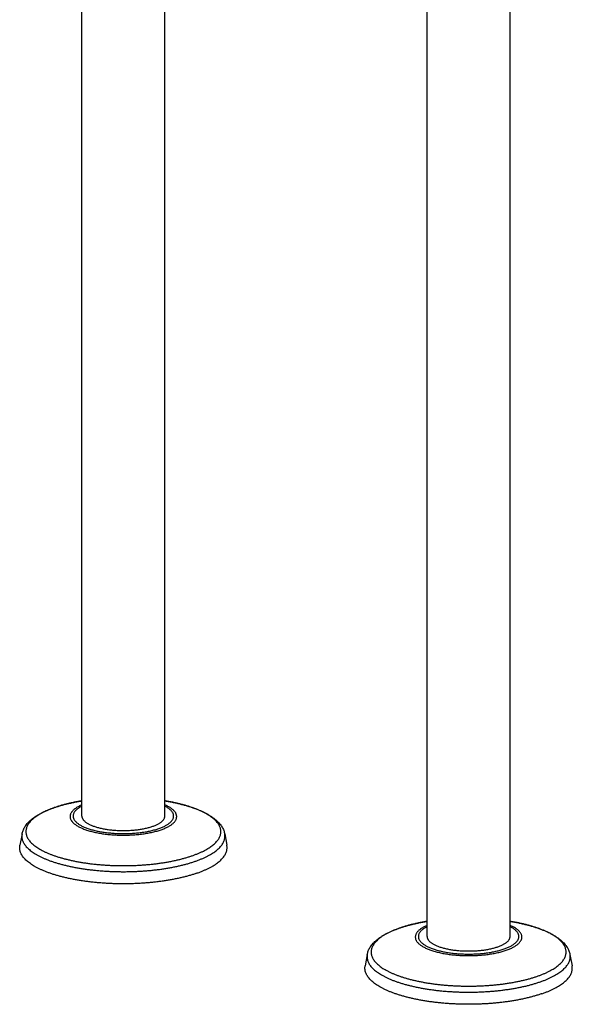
# Model space of a CAD drawing. Header units: millimetres. Extents: x 177 to 351, y 32 to 305.
# Tile 1 of 80: x 210 to 227, y 32 to 63. Entities that reach past the tile are written whole.
import ezdxf

# ---------------------------------------------------------------- set-up
doc = ezdxf.new("R2010")
doc.units = ezdxf.units.MM
doc.header["$LTSCALE"] = 30.734
doc.layers.get('0').update_dxf_attribs({"linetype": 'CONTINUOUS'})

msp = doc.modelspace()

# ---------------------------------------------------------------- linework, layer by layer
at = {"color": 7, "linetype": 'Continuous'}
for p, q in [((214.653, 37.731), (214.653, 66.094)), ((212.053, 37.731), (212.053, 65.186)), ((222.872, 33.96), (222.872, 63.759)), ((225.472, 33.96), (225.472, 63.759)), ((210.177, 37.172), (210.11, 36.816)), ((216.529, 37.172), (216.596, 36.816)), ((220.996, 33.401), (220.929, 33.045)), ((227.348, 33.401), (227.415, 33.045))]:
    msp.add_line(p, q, dxfattribs=at)
for centre in [(212.437, 34.373), (223.256, 30.602)]:
    msp.add_arc(centre, 3.832, 108.9496, 109.2168, dxfattribs=at)
at = {"color": 9, "linetype": 'Continuous'}
for centre in [(212.394, 34.55), (223.213, 30.779)]:
    msp.add_arc(centre, 3.649, 109.2167, 109.4968, dxfattribs=at)
at = {"color": 7, "linetype": 'Continuous'}
for points, knots in [([(210.177, 37.172), (210.18, 37.19), (210.189, 37.226), (210.207, 37.279), (210.23, 37.333), (210.26, 37.387), (210.296, 37.441), (210.339, 37.495), (210.388, 37.549), (210.444, 37.601), (210.506, 37.652), (210.574, 37.702), (210.647, 37.749), (210.725, 37.795), (210.807, 37.838), (210.893, 37.88), (210.984, 37.919), (211.078, 37.957), (211.143, 37.98), (211.176, 37.992)], [0, 0, 0, 0, 0.054167, 0.110162, 0.16856, 0.229968, 0.294901, 0.363729, 0.436581, 0.513319, 0.593749, 0.677566, 0.764581, 0.854635, 0.947647, 1.043565, 1.142344, 1.243962, 1.348352, 1.348352, 1.348352, 1.348352]), ([(211.193, 37.998), (211.222, 38.008), (211.287, 38.029), (211.391, 38.061), (211.503, 38.092), (211.618, 38.12), (211.737, 38.147), (211.859, 38.172), (211.964, 38.192), (212.029, 38.203), (212.053, 38.207)], [0, 0, 0, 0, 0.0930031, 0.206699, 0.3232909, 0.4424832, 0.5642122, 0.6882739, 0.8145454, 0.8862711, 0.8862711, 0.8862711, 0.8862711]), ([(214.653, 38.207), (214.656, 38.206), (214.702, 38.199), (214.788, 38.184), (214.911, 38.16), (215.03, 38.134), (215.147, 38.106), (215.261, 38.076), (215.372, 38.044), (215.478, 38.01), (215.582, 37.974), (215.681, 37.936), (215.776, 37.896), (215.867, 37.854), (215.953, 37.81), (216.035, 37.764), (216.112, 37.715), (216.183, 37.665), (216.248, 37.613), (216.307, 37.559), (216.359, 37.505), (216.403, 37.449), (216.441, 37.394), (216.473, 37.338), (216.498, 37.283), (216.516, 37.228), (216.525, 37.191), (216.529, 37.172)], [0, 0, 0, 0, 0.010661, 0.137806, 0.262789, 0.38547, 0.505715, 0.623342, 0.738325, 0.850416, 0.959727, 1.065921, 1.169235, 1.269324, 1.366423, 1.460211, 1.550819, 1.637896, 1.721385, 1.800883, 1.876247, 1.94745, 2.014336, 2.077962, 2.138424, 2.196449, 2.252476, 2.252476, 2.252476, 2.252476]), ([(212.053, 37.731), (212.053, 37.725), (212.054, 37.71), (212.058, 37.687), (212.067, 37.662), (212.08, 37.637), (212.097, 37.613), (212.118, 37.589), (212.142, 37.565), (212.17, 37.542), (212.202, 37.52), (212.237, 37.498), (212.275, 37.477), (212.317, 37.457), (212.361, 37.438), (212.409, 37.419), (212.46, 37.401), (212.513, 37.385), (212.569, 37.369), (212.627, 37.355), (212.688, 37.341), (212.75, 37.329), (212.815, 37.318), (212.881, 37.309), (212.948, 37.3), (213.017, 37.293), (213.086, 37.287), (213.157, 37.283), (213.228, 37.28), (213.299, 37.278), (213.371, 37.278), (213.442, 37.279), (213.514, 37.281), (213.584, 37.285), (213.654, 37.29), (213.723, 37.296), (213.792, 37.304), (213.858, 37.313), (213.923, 37.324), (213.987, 37.335), (214.048, 37.348), (214.108, 37.362), (214.165, 37.377), (214.219, 37.393), (214.255, 37.405), (214.272, 37.411)], [0, 0, 0, 0, 0.01876, 0.044157, 0.070474, 0.098164, 0.1276, 0.159076, 0.192807, 0.228946, 0.26759, 0.30879, 0.352561, 0.398887, 0.447723, 0.499007, 0.552655, 0.608566, 0.666626, 0.72671, 0.788679, 0.852387, 0.917676, 0.984385, 1.052343, 1.121375, 1.1913, 1.261935, 1.333094, 1.404586, 1.476221, 1.547808, 1.619157, 1.690078, 1.760381, 1.829883, 1.8984, 1.965754, 2.031774, 2.096293, 2.15915, 2.220195, 2.279283, 2.336284, 2.391077, 2.391077, 2.391077, 2.391077]), ([(214.272, 37.411), (214.289, 37.416), (214.321, 37.428), (214.367, 37.447), (214.41, 37.467), (214.45, 37.488), (214.487, 37.509), (214.52, 37.531), (214.55, 37.554), (214.576, 37.577), (214.599, 37.601), (214.617, 37.625), (214.632, 37.65), (214.643, 37.674), (214.65, 37.699), (214.653, 37.718), (214.653, 37.729), (214.653, 37.731)], [0, 0, 0, 0, 0.0524771, 0.1025468, 0.1501347, 0.1951866, 0.2376725, 0.2775905, 0.3149728, 0.3498927, 0.3824734, 0.4128978, 0.4414196, 0.4683714, 0.4941672, 0.519293, 0.5255367, 0.5255367, 0.5255367, 0.5255367]), ([(215.651, 35.941), (215.617, 35.929), (215.548, 35.906), (215.441, 35.874), (215.33, 35.843), (215.216, 35.814), (215.098, 35.786), (214.977, 35.761), (214.853, 35.737), (214.726, 35.715), (214.596, 35.695), (214.464, 35.677), (214.33, 35.661), (214.194, 35.648), (214.056, 35.636), (213.917, 35.626), (213.777, 35.619), (213.636, 35.613), (213.495, 35.61), (213.353, 35.609), (213.211, 35.61), (213.07, 35.613), (212.929, 35.619), (212.789, 35.626), (212.65, 35.636), (212.512, 35.648), (212.376, 35.661), (212.242, 35.677), (212.11, 35.695), (211.98, 35.715), (211.853, 35.737), (211.729, 35.761), (211.607, 35.786), (211.49, 35.814), (211.375, 35.843), (211.265, 35.874), (211.158, 35.906), (211.056, 35.94), (210.958, 35.976), (210.864, 36.013), (210.775, 36.052), (210.692, 36.091), (210.613, 36.132), (210.539, 36.175), (210.471, 36.218), (210.408, 36.262), (210.351, 36.307), (210.299, 36.353), (210.253, 36.4), (210.214, 36.448), (210.18, 36.496), (210.152, 36.544), (210.13, 36.593), (210.114, 36.643), (210.105, 36.692), (210.102, 36.742), (210.104, 36.784), (210.108, 36.808), (210.11, 36.816)], [0, 0, 0, 0, 0.107979, 0.219465, 0.334285, 0.452326, 0.573364, 0.697288, 0.823838, 0.952895, 1.084184, 1.217562, 1.352761, 1.489598, 1.627836, 1.767233, 1.907595, 2.048634, 2.190183, 2.331928, 2.473717, 2.615226, 2.7563, 2.896634, 3.03605, 3.17428, 3.311111, 3.446329, 3.579679, 3.711002, 3.840022, 3.96661, 4.090496, 4.211569, 4.329581, 4.444423, 4.555894, 4.663879, 4.768234, 4.868835, 4.965608, 5.058434, 5.1473, 5.23212, 5.312936, 5.389725, 5.462591, 5.5316, 5.596935, 5.658789, 5.717447, 5.773265, 5.826661, 5.878168, 5.928345, 5.977864, 6.027368, 6.052549, 6.052549, 6.052549, 6.052549]), ([(215.651, 35.941), (215.684, 35.953), (215.748, 35.976), (215.842, 36.013), (215.93, 36.052), (216.014, 36.091), (216.093, 36.132), (216.167, 36.175), (216.235, 36.218), (216.298, 36.262), (216.355, 36.307), (216.406, 36.353), (216.452, 36.4), (216.492, 36.448), (216.526, 36.496), (216.554, 36.544), (216.576, 36.593), (216.591, 36.643), (216.601, 36.692), (216.604, 36.742), (216.601, 36.784), (216.597, 36.808), (216.596, 36.816)], [0, 0, 0, 0, 0.104351, 0.204965, 0.301719, 0.394568, 0.483408, 0.568254, 0.649046, 0.725857, 0.798704, 0.867727, 0.933053, 0.99491, 1.053571, 1.109381, 1.162788, 1.214282, 1.264474, 1.313978, 1.363496, 1.38867, 1.38867, 1.38867, 1.38867]), ([(220.996, 33.401), (220.999, 33.419), (221.008, 33.455), (221.025, 33.508), (221.049, 33.562), (221.079, 33.616), (221.115, 33.67), (221.158, 33.724), (221.207, 33.778), (221.263, 33.83), (221.325, 33.881), (221.393, 33.931), (221.466, 33.978), (221.543, 34.024), (221.626, 34.067), (221.712, 34.109), (221.803, 34.148), (221.897, 34.186), (221.962, 34.209), (221.994, 34.221)], [0, 0, 0, 0, 0.054167, 0.110162, 0.16856, 0.229968, 0.294901, 0.363729, 0.436581, 0.513319, 0.593749, 0.677566, 0.764581, 0.854635, 0.947647, 1.043565, 1.142344, 1.243962, 1.348352, 1.348352, 1.348352, 1.348352]), ([(222.011, 34.227), (222.041, 34.237), (222.106, 34.258), (222.209, 34.289), (222.322, 34.32), (222.437, 34.349), (222.556, 34.376), (222.677, 34.401), (222.783, 34.421), (222.848, 34.432), (222.872, 34.436)], [0, 0, 0, 0, 0.0930031, 0.206699, 0.3232909, 0.4424832, 0.5642122, 0.6882739, 0.8145454, 0.8862711, 0.8862711, 0.8862711, 0.8862711]), ([(225.472, 34.436), (225.475, 34.435), (225.52, 34.428), (225.607, 34.412), (225.729, 34.389), (225.849, 34.363), (225.966, 34.335), (226.08, 34.305), (226.19, 34.273), (226.297, 34.239), (226.4, 34.203), (226.5, 34.165), (226.595, 34.125), (226.686, 34.083), (226.772, 34.039), (226.854, 33.993), (226.93, 33.944), (227.001, 33.894), (227.067, 33.842), (227.125, 33.788), (227.177, 33.734), (227.222, 33.678), (227.26, 33.623), (227.291, 33.567), (227.316, 33.512), (227.335, 33.457), (227.344, 33.42), (227.348, 33.401)], [0, 0, 0, 0, 0.010661, 0.137806, 0.262789, 0.38547, 0.505715, 0.623342, 0.738325, 0.850416, 0.959727, 1.065921, 1.169235, 1.269324, 1.366423, 1.460211, 1.550819, 1.637896, 1.721385, 1.800883, 1.876247, 1.94745, 2.014336, 2.077962, 2.138424, 2.196449, 2.252476, 2.252476, 2.252476, 2.252476]), ([(222.872, 33.96), (222.872, 33.954), (222.872, 33.939), (222.877, 33.916), (222.886, 33.891), (222.899, 33.866), (222.916, 33.842), (222.936, 33.818), (222.961, 33.794), (222.989, 33.771), (223.02, 33.749), (223.055, 33.727), (223.094, 33.706), (223.135, 33.686), (223.18, 33.666), (223.228, 33.648), (223.279, 33.63), (223.332, 33.614), (223.388, 33.598), (223.446, 33.584), (223.507, 33.57), (223.569, 33.558), (223.633, 33.547), (223.699, 33.537), (223.767, 33.529), (223.835, 33.522), (223.905, 33.516), (223.975, 33.512), (224.046, 33.509), (224.118, 33.507), (224.189, 33.507), (224.261, 33.508), (224.332, 33.51), (224.403, 33.514), (224.473, 33.519), (224.542, 33.525), (224.61, 33.533), (224.677, 33.542), (224.742, 33.552), (224.806, 33.564), (224.867, 33.577), (224.926, 33.591), (224.984, 33.606), (225.038, 33.622), (225.074, 33.633), (225.091, 33.639)], [0, 0, 0, 0, 0.01876, 0.044157, 0.070474, 0.098164, 0.1276, 0.159076, 0.192807, 0.228946, 0.26759, 0.30879, 0.352561, 0.398887, 0.447723, 0.499007, 0.552655, 0.608566, 0.666626, 0.72671, 0.788679, 0.852387, 0.917676, 0.984385, 1.052343, 1.121375, 1.1913, 1.261935, 1.333094, 1.404586, 1.476221, 1.547808, 1.619157, 1.690078, 1.760381, 1.829883, 1.8984, 1.965754, 2.031774, 2.096293, 2.15915, 2.220195, 2.279283, 2.336284, 2.391077, 2.391077, 2.391077, 2.391077]), ([(225.091, 33.639), (225.107, 33.645), (225.139, 33.657), (225.186, 33.676), (225.229, 33.696), (225.269, 33.717), (225.306, 33.738), (225.339, 33.76), (225.369, 33.783), (225.395, 33.806), (225.417, 33.83), (225.436, 33.854), (225.451, 33.878), (225.462, 33.903), (225.469, 33.928), (225.471, 33.947), (225.472, 33.958), (225.472, 33.96)], [0, 0, 0, 0, 0.0524771, 0.1025468, 0.1501347, 0.1951866, 0.2376725, 0.2775905, 0.3149728, 0.3498927, 0.3824734, 0.4128978, 0.4414196, 0.4683714, 0.4941672, 0.519293, 0.5255367, 0.5255367, 0.5255367, 0.5255367]), ([(226.47, 32.17), (226.436, 32.158), (226.366, 32.135), (226.26, 32.103), (226.149, 32.072), (226.035, 32.042), (225.917, 32.015), (225.796, 31.989), (225.672, 31.966), (225.544, 31.944), (225.415, 31.924), (225.283, 31.906), (225.148, 31.89), (225.012, 31.876), (224.875, 31.865), (224.736, 31.855), (224.596, 31.848), (224.455, 31.842), (224.313, 31.839), (224.172, 31.838), (224.03, 31.839), (223.888, 31.842), (223.748, 31.848), (223.608, 31.855), (223.469, 31.865), (223.331, 31.876), (223.195, 31.89), (223.061, 31.906), (222.928, 31.924), (222.799, 31.944), (222.672, 31.966), (222.547, 31.989), (222.426, 32.015), (222.308, 32.042), (222.194, 32.072), (222.083, 32.103), (221.977, 32.135), (221.874, 32.169), (221.776, 32.205), (221.683, 32.242), (221.594, 32.28), (221.51, 32.32), (221.431, 32.361), (221.358, 32.403), (221.29, 32.447), (221.227, 32.491), (221.169, 32.536), (221.118, 32.582), (221.072, 32.629), (221.032, 32.677), (220.998, 32.725), (220.97, 32.773), (220.949, 32.822), (220.933, 32.872), (220.924, 32.921), (220.921, 32.971), (220.923, 33.013), (220.927, 33.037), (220.929, 33.045)], [0, 0, 0, 0, 0.107979, 0.219465, 0.334285, 0.452326, 0.573364, 0.697288, 0.823838, 0.952895, 1.084184, 1.217562, 1.352761, 1.489598, 1.627836, 1.767233, 1.907595, 2.048634, 2.190183, 2.331928, 2.473717, 2.615226, 2.7563, 2.896634, 3.03605, 3.17428, 3.311111, 3.446329, 3.579679, 3.711002, 3.840022, 3.96661, 4.090496, 4.211569, 4.329581, 4.444423, 4.555894, 4.663879, 4.768234, 4.868835, 4.965608, 5.058434, 5.1473, 5.23212, 5.312936, 5.389725, 5.462591, 5.5316, 5.596935, 5.658789, 5.717447, 5.773265, 5.826661, 5.878168, 5.928345, 5.977864, 6.027368, 6.052549, 6.052549, 6.052549, 6.052549]), ([(226.47, 32.17), (226.503, 32.181), (226.567, 32.205), (226.66, 32.242), (226.749, 32.28), (226.833, 32.32), (226.912, 32.361), (226.985, 32.403), (227.054, 32.447), (227.116, 32.491), (227.174, 32.536), (227.225, 32.582), (227.271, 32.629), (227.311, 32.677), (227.345, 32.725), (227.373, 32.773), (227.394, 32.822), (227.41, 32.872), (227.419, 32.921), (227.423, 32.971), (227.42, 33.013), (227.416, 33.037), (227.415, 33.045)], [0, 0, 0, 0, 0.104351, 0.204965, 0.301719, 0.394568, 0.483408, 0.568254, 0.649046, 0.725857, 0.798704, 0.867727, 0.933053, 0.99491, 1.053571, 1.109381, 1.162788, 1.214282, 1.264474, 1.313978, 1.363496, 1.38867, 1.38867, 1.38867, 1.38867])]:
    msp.add_open_spline(points, degree=3, knots=knots, dxfattribs=at)
at = {"color": 9, "linetype": 'Continuous'}
for points, knots in [([(211.176, 37.99), (211.151, 37.981), (211.095, 37.961), (211.012, 37.927), (210.927, 37.891), (210.848, 37.853), (210.773, 37.814), (210.703, 37.773), (210.638, 37.732), (210.579, 37.69), (210.525, 37.646), (210.477, 37.602), (210.434, 37.558), (210.397, 37.512), (210.366, 37.466), (210.34, 37.42), (210.321, 37.373), (210.307, 37.326), (210.299, 37.279), (210.298, 37.231), (210.302, 37.184), (210.313, 37.137), (210.33, 37.09), (210.352, 37.043), (210.381, 36.997), (210.415, 36.951), (210.455, 36.906), (210.5, 36.862), (210.551, 36.818), (210.608, 36.775), (210.67, 36.734), (210.737, 36.693), (210.81, 36.653), (210.887, 36.614), (210.969, 36.577), (211.056, 36.541), (211.147, 36.506), (211.242, 36.473), (211.342, 36.441), (211.446, 36.411), (211.553, 36.383), (211.664, 36.356), (211.778, 36.331), (211.895, 36.307), (212.015, 36.286), (212.138, 36.266), (212.263, 36.248), (212.39, 36.232), (212.519, 36.219), (212.65, 36.207), (212.782, 36.197), (212.915, 36.189), (213.049, 36.183), (213.184, 36.18), (213.319, 36.178), (213.454, 36.179), (213.589, 36.181), (213.723, 36.186), (213.857, 36.193), (213.99, 36.202), (214.121, 36.212), (214.251, 36.225), (214.379, 36.24), (214.505, 36.257), (214.629, 36.276), (214.751, 36.296), (214.869, 36.319), (214.985, 36.343), (215.098, 36.369), (215.207, 36.397), (215.312, 36.426), (215.414, 36.457), (215.48, 36.479), (215.513, 36.49)], [0, 0, 0, 0, 0.081577, 0.177377, 0.26946, 0.357748, 0.442183, 0.522732, 0.599388, 0.672178, 0.741166, 0.806458, 0.868213, 0.926648, 0.982045, 1.034765, 1.085244, 1.134001, 1.181621, 1.228745, 1.276035, 1.324146, 1.373694, 1.425234, 1.479243, 1.536119, 1.596183, 1.659683, 1.726806, 1.797684, 1.872401, 1.951002, 2.033495, 2.119862, 2.210056, 2.30401, 2.401635, 2.502827, 2.607462, 2.715405, 2.826509, 2.940613, 3.057549, 3.177137, 3.299188, 3.423508, 3.549895, 3.678139, 3.80803, 3.939348, 4.07187, 4.205373, 4.339626, 4.474402, 4.609467, 4.744592, 4.879541, 5.014085, 5.147992, 5.281033, 5.41298, 5.543611, 5.672706, 5.800048, 5.925427, 6.048638, 6.169482, 6.287767, 6.403309, 6.515934, 6.625476, 6.731781, 6.834706, 6.834706, 6.834706, 6.834706]), ([(212.053, 38.207), (212.02, 38.201), (211.947, 38.189), (211.836, 38.168), (211.721, 38.143), (211.608, 38.117), (211.499, 38.09), (211.393, 38.06), (211.292, 38.029), (211.226, 38.007), (211.193, 37.996)], [0, 0, 0, 0, 0.1000471, 0.2208909, 0.3391759, 0.4547183, 0.5673429, 0.6768848, 0.7831896, 0.8861153, 0.8861153, 0.8861153, 0.8861153]), ([(212.053, 38.081), (212.036, 38.074), (212.003, 38.059), (211.956, 38.035), (211.91, 38.009), (211.869, 37.983), (211.831, 37.956), (211.798, 37.929), (211.768, 37.9), (211.743, 37.872), (211.722, 37.843), (211.705, 37.813), (211.693, 37.783), (211.685, 37.753), (211.682, 37.723), (211.683, 37.692), (211.688, 37.662), (211.699, 37.632), (211.713, 37.603), (211.732, 37.573), (211.755, 37.544), (211.783, 37.516), (211.814, 37.488), (211.85, 37.461), (211.889, 37.434), (211.933, 37.408), (211.98, 37.383), (212.03, 37.359), (212.085, 37.336), (212.142, 37.314), (212.203, 37.292), (212.267, 37.272), (212.334, 37.253), (212.403, 37.236), (212.475, 37.219), (212.549, 37.204), (212.626, 37.191), (212.704, 37.178), (212.784, 37.167), (212.866, 37.158), (212.949, 37.15), (213.032, 37.143), (213.117, 37.138), (213.203, 37.135), (213.288, 37.133), (213.374, 37.133), (213.46, 37.134), (213.546, 37.137), (213.631, 37.141), (213.715, 37.147), (213.799, 37.154), (213.881, 37.162), (213.962, 37.173), (214.041, 37.184), (214.118, 37.197), (214.194, 37.212), (214.267, 37.227), (214.338, 37.245), (214.406, 37.263), (214.471, 37.282), (214.513, 37.296), (214.534, 37.303)], [0, 0, 0, 0, 0.053739, 0.10854, 0.160468, 0.209511, 0.25569, 0.299061, 0.339726, 0.377842, 0.413626, 0.44737, 0.479443, 0.510294, 0.540441, 0.570445, 0.600877, 0.632278, 0.665135, 0.699858, 0.736777, 0.776144, 0.818146, 0.862911, 0.910516, 0.961, 1.014367, 1.070591, 1.129624, 1.191393, 1.255812, 1.322774, 1.392161, 1.463843, 1.537677, 1.613511, 1.691184, 1.770529, 1.85137, 1.933526, 2.016812, 2.101036, 2.186006, 2.271524, 2.357393, 2.443411, 2.52938, 2.615098, 2.700366, 2.784988, 2.868767, 2.951512, 3.033034, 3.11315, 3.191682, 3.268457, 3.343312, 3.416089, 3.48664, 3.554831, 3.620534, 3.620534, 3.620534, 3.620534]), ([(212.053, 38.041), (212.046, 38.037), (212.025, 38.026), (211.99, 38.006), (211.95, 37.981), (211.915, 37.955), (211.883, 37.929), (211.855, 37.902), (211.832, 37.874), (211.812, 37.846), (211.797, 37.818), (211.786, 37.789), (211.78, 37.76), (211.777, 37.731), (211.78, 37.702), (211.786, 37.673), (211.797, 37.644), (211.812, 37.616), (211.832, 37.588), (211.855, 37.56), (211.883, 37.533), (211.915, 37.507), (211.95, 37.481), (211.99, 37.456), (212.033, 37.431), (212.079, 37.408), (212.13, 37.385), (212.183, 37.363), (212.24, 37.342), (212.3, 37.323), (212.363, 37.304), (212.428, 37.286), (212.496, 37.27), (212.566, 37.255), (212.639, 37.242), (212.713, 37.229), (212.789, 37.218), (212.867, 37.209), (212.946, 37.201), (213.026, 37.194), (213.107, 37.189), (213.189, 37.185), (213.271, 37.183), (213.353, 37.182), (213.436, 37.183), (213.518, 37.185), (213.599, 37.189), (213.68, 37.194), (213.761, 37.201), (213.84, 37.209), (213.917, 37.218), (213.993, 37.229), (214.068, 37.242), (214.14, 37.255), (214.21, 37.27), (214.278, 37.287), (214.344, 37.304), (214.406, 37.323), (214.447, 37.336), (214.466, 37.343)], [0, 0, 0, 0, 0.022991, 0.072624, 0.119418, 0.163396, 0.204639, 0.243269, 0.279451, 0.313404, 0.345425, 0.375895, 0.405274, 0.434091, 0.462906, 0.492282, 0.522742, 0.554748, 0.588681, 0.624844, 0.663464, 0.704705, 0.748672, 0.795428, 0.844995, 0.897366, 0.952502, 1.010347, 1.07082, 1.133825, 1.199253, 1.266978, 1.336864, 1.408766, 1.482526, 1.557982, 1.634963, 1.71329, 1.792781, 1.87325, 1.954505, 2.036353, 2.118598, 2.20104, 2.283477, 2.365713, 2.447556, 2.528812, 2.609284, 2.688769, 2.767069, 2.844009, 2.919439, 2.993216, 3.065167, 3.135078, 3.202747, 3.267992, 3.330651, 3.330651, 3.330651, 3.330651]), ([(214.466, 37.343), (214.485, 37.349), (214.522, 37.363), (214.576, 37.385), (214.626, 37.407), (214.673, 37.431), (214.716, 37.456), (214.755, 37.481), (214.791, 37.507), (214.823, 37.533), (214.85, 37.56), (214.874, 37.588), (214.893, 37.616), (214.909, 37.644), (214.92, 37.673), (214.926, 37.702), (214.928, 37.731), (214.926, 37.76), (214.92, 37.789), (214.909, 37.818), (214.893, 37.846), (214.874, 37.874), (214.85, 37.902), (214.823, 37.929), (214.791, 37.955), (214.756, 37.981), (214.716, 38.006), (214.681, 38.026), (214.66, 38.037), (214.653, 38.041)], [0, 0, 0, 0, 0.06015, 0.117863, 0.172991, 0.225415, 0.275049, 0.321843, 0.36582, 0.407063, 0.445694, 0.481875, 0.515828, 0.54785, 0.578319, 0.607699, 0.636515, 0.66533, 0.694706, 0.725167, 0.757172, 0.791105, 0.827268, 0.865889, 0.907129, 0.951096, 0.997852, 1.04742, 1.070826, 1.070826, 1.070826, 1.070826]), ([(214.534, 37.303), (214.554, 37.31), (214.593, 37.325), (214.649, 37.347), (214.701, 37.371), (214.75, 37.396), (214.795, 37.421), (214.837, 37.447), (214.874, 37.474), (214.908, 37.502), (214.937, 37.53), (214.963, 37.559), (214.984, 37.588), (215, 37.617), (215.013, 37.647), (215.021, 37.677), (215.024, 37.708), (215.023, 37.738), (215.017, 37.768), (215.007, 37.798), (214.993, 37.828), (214.974, 37.857), (214.951, 37.886), (214.923, 37.915), (214.892, 37.942), (214.856, 37.97), (214.817, 37.996), (214.773, 38.022), (214.726, 38.047), (214.685, 38.067), (214.661, 38.078), (214.653, 38.081)], [0, 0, 0, 0, 0.063104, 0.123515, 0.181151, 0.235952, 0.28788, 0.336923, 0.383102, 0.426473, 0.467138, 0.505254, 0.541038, 0.574782, 0.606855, 0.637706, 0.667854, 0.697857, 0.728289, 0.75969, 0.792547, 0.82727, 0.864189, 0.903556, 0.945558, 0.990323, 1.037928, 1.088412, 1.141779, 1.198003, 1.223279, 1.223279, 1.223279, 1.223279]), ([(215.513, 36.49), (215.544, 36.501), (215.605, 36.524), (215.694, 36.559), (215.778, 36.596), (215.858, 36.634), (215.933, 36.673), (216.003, 36.713), (216.067, 36.754), (216.127, 36.797), (216.181, 36.84), (216.229, 36.884), (216.272, 36.929), (216.309, 36.974), (216.34, 37.02), (216.366, 37.066), (216.385, 37.113), (216.399, 37.16), (216.406, 37.208), (216.408, 37.255), (216.403, 37.302), (216.393, 37.35), (216.376, 37.397), (216.354, 37.443), (216.325, 37.49), (216.291, 37.535), (216.251, 37.58), (216.205, 37.625), (216.154, 37.668), (216.098, 37.711), (216.036, 37.753), (215.968, 37.794), (215.896, 37.833), (215.819, 37.872), (215.737, 37.909), (215.65, 37.945), (215.559, 37.98), (215.463, 38.013), (215.364, 38.045), (215.26, 38.075), (215.153, 38.104), (215.042, 38.131), (214.928, 38.156), (214.81, 38.179), (214.718, 38.196), (214.666, 38.204), (214.653, 38.207)], [0, 0, 0, 0, 0.099418, 0.195218, 0.287301, 0.375589, 0.460024, 0.540573, 0.617229, 0.690019, 0.759007, 0.824299, 0.886054, 0.944489, 0.999887, 1.052606, 1.103086, 1.151842, 1.199462, 1.246586, 1.293876, 1.341987, 1.391536, 1.443075, 1.497084, 1.55396, 1.614024, 1.677524, 1.744647, 1.815525, 1.890242, 1.968843, 2.051337, 2.137703, 2.227898, 2.321851, 2.419477, 2.520668, 2.625303, 2.733246, 2.84435, 2.958454, 3.07539, 3.194978, 3.31703, 3.35575, 3.35575, 3.35575, 3.35575]), ([(210.177, 37.172), (210.175, 37.16), (210.171, 37.132), (210.169, 37.087), (210.174, 37.038), (210.185, 36.989), (210.202, 36.94), (210.226, 36.891), (210.255, 36.843), (210.291, 36.795), (210.333, 36.748), (210.38, 36.702), (210.434, 36.657), (210.493, 36.612), (210.557, 36.569), (210.627, 36.526), (210.703, 36.485), (210.783, 36.444), (210.869, 36.405), (210.959, 36.368), (211.054, 36.332), (211.154, 36.297), (211.257, 36.264), (211.365, 36.233), (211.477, 36.203), (211.593, 36.175), (211.712, 36.149), (211.834, 36.124), (211.959, 36.102), (212.087, 36.081), (212.217, 36.063), (212.35, 36.046), (212.484, 36.032), (212.621, 36.02), (212.758, 36.009), (212.897, 36.001), (213.037, 35.995), (213.177, 35.991), (213.318, 35.99), (213.458, 35.99), (213.599, 35.993), (213.739, 35.998), (213.878, 36.005), (214.017, 36.014), (214.153, 36.025), (214.289, 36.039), (214.422, 36.054), (214.554, 36.072), (214.683, 36.091), (214.81, 36.113), (214.933, 36.136), (215.054, 36.161), (215.171, 36.189), (215.285, 36.217), (215.395, 36.248), (215.501, 36.28), (215.57, 36.303), (215.603, 36.315)], [0, 0, 0, 0, 0.0363, 0.085408, 0.134688, 0.184824, 0.236458, 0.290167, 0.346449, 0.405719, 0.468311, 0.534484, 0.604433, 0.678294, 0.756156, 0.838065, 0.924031, 1.014033, 1.108023, 1.205932, 1.307666, 1.413117, 1.522156, 1.634643, 1.750423, 1.86933, 1.991188, 2.115809, 2.242998, 2.37255, 2.504256, 2.637899, 2.773257, 2.910102, 3.048202, 3.187324, 3.327228, 3.467676, 3.608427, 3.749239, 3.889869, 4.030075, 4.169618, 4.308258, 4.44576, 4.58189, 4.716418, 4.849121, 4.979777, 5.108173, 5.234103, 5.357366, 5.477771, 5.595137, 5.70929, 5.820072, 5.927333, 5.927333, 5.927333, 5.927333]), ([(215.603, 36.315), (215.636, 36.326), (215.7, 36.35), (215.793, 36.387), (215.881, 36.425), (215.964, 36.464), (216.042, 36.505), (216.114, 36.547), (216.182, 36.59), (216.243, 36.634), (216.3, 36.679), (216.35, 36.725), (216.395, 36.772), (216.433, 36.819), (216.466, 36.867), (216.492, 36.915), (216.513, 36.964), (216.527, 37.013), (216.535, 37.062), (216.536, 37.112), (216.533, 37.149), (216.529, 37.169), (216.529, 37.172)], [0, 0, 0, 0, 0.103607, 0.203441, 0.299401, 0.391405, 0.479393, 0.563331, 0.643213, 0.719066, 0.790957, 0.858998, 0.923353, 0.984247, 1.041976, 1.096914, 1.149518, 1.200327, 1.249952, 1.299059, 1.348339, 1.359931, 1.359931, 1.359931, 1.359931]), ([(221.995, 34.219), (221.969, 34.21), (221.914, 34.189), (221.83, 34.156), (221.746, 34.12), (221.666, 34.082), (221.592, 34.042), (221.522, 34.002), (221.457, 33.961), (221.398, 33.919), (221.344, 33.875), (221.296, 33.831), (221.253, 33.787), (221.216, 33.741), (221.184, 33.695), (221.159, 33.649), (221.139, 33.602), (221.126, 33.555), (221.118, 33.508), (221.117, 33.46), (221.121, 33.413), (221.132, 33.366), (221.148, 33.319), (221.171, 33.272), (221.199, 33.226), (221.233, 33.18), (221.273, 33.135), (221.319, 33.091), (221.37, 33.047), (221.427, 33.004), (221.489, 32.963), (221.556, 32.922), (221.628, 32.882), (221.706, 32.843), (221.788, 32.806), (221.874, 32.77), (221.966, 32.735), (222.061, 32.702), (222.161, 32.67), (222.264, 32.64), (222.372, 32.612), (222.483, 32.585), (222.597, 32.559), (222.714, 32.536), (222.834, 32.515), (222.957, 32.495), (223.082, 32.477), (223.209, 32.461), (223.338, 32.447), (223.469, 32.436), (223.601, 32.426), (223.734, 32.418), (223.868, 32.412), (224.003, 32.409), (224.138, 32.407), (224.273, 32.408), (224.408, 32.41), (224.542, 32.415), (224.676, 32.422), (224.808, 32.43), (224.94, 32.441), (225.07, 32.454), (225.198, 32.469), (225.324, 32.486), (225.448, 32.505), (225.569, 32.525), (225.688, 32.548), (225.804, 32.572), (225.916, 32.598), (226.026, 32.626), (226.131, 32.655), (226.233, 32.686), (226.299, 32.708), (226.331, 32.719)], [0, 0, 0, 0, 0.081577, 0.177377, 0.26946, 0.357748, 0.442183, 0.522732, 0.599388, 0.672178, 0.741166, 0.806458, 0.868213, 0.926648, 0.982045, 1.034765, 1.085244, 1.134001, 1.181621, 1.228745, 1.276035, 1.324146, 1.373694, 1.425234, 1.479243, 1.536119, 1.596183, 1.659683, 1.726806, 1.797684, 1.872401, 1.951002, 2.033495, 2.119862, 2.210056, 2.30401, 2.401635, 2.502827, 2.607462, 2.715405, 2.826509, 2.940613, 3.057549, 3.177137, 3.299188, 3.423508, 3.549895, 3.678139, 3.80803, 3.939348, 4.07187, 4.205373, 4.339626, 4.474402, 4.609467, 4.744592, 4.879541, 5.014085, 5.147992, 5.281033, 5.41298, 5.543611, 5.672706, 5.800048, 5.925427, 6.048638, 6.169482, 6.287767, 6.403309, 6.515934, 6.625476, 6.731781, 6.834706, 6.834706, 6.834706, 6.834706]), ([(222.872, 34.435), (222.839, 34.43), (222.766, 34.418), (222.655, 34.397), (222.539, 34.372), (222.427, 34.346), (222.318, 34.319), (222.212, 34.289), (222.111, 34.258), (222.044, 34.236), (222.012, 34.225)], [0, 0, 0, 0, 0.1000471, 0.2208909, 0.3391759, 0.4547183, 0.5673429, 0.6768848, 0.7831896, 0.8861153, 0.8861153, 0.8861153, 0.8861153]), ([(222.872, 34.31), (222.855, 34.303), (222.822, 34.288), (222.774, 34.264), (222.729, 34.238), (222.688, 34.212), (222.65, 34.185), (222.616, 34.157), (222.587, 34.129), (222.562, 34.101), (222.541, 34.071), (222.524, 34.042), (222.512, 34.012), (222.504, 33.982), (222.5, 33.952), (222.502, 33.921), (222.507, 33.891), (222.517, 33.861), (222.532, 33.831), (222.551, 33.802), (222.574, 33.773), (222.601, 33.745), (222.633, 33.717), (222.668, 33.69), (222.708, 33.663), (222.751, 33.637), (222.798, 33.612), (222.849, 33.588), (222.903, 33.565), (222.961, 33.542), (223.022, 33.521), (223.086, 33.501), (223.152, 33.482), (223.222, 33.465), (223.294, 33.448), (223.368, 33.433), (223.445, 33.42), (223.523, 33.407), (223.603, 33.396), (223.684, 33.387), (223.767, 33.379), (223.851, 33.372), (223.936, 33.367), (224.021, 33.364), (224.107, 33.362), (224.193, 33.362), (224.279, 33.363), (224.365, 33.365), (224.45, 33.37), (224.534, 33.375), (224.617, 33.383), (224.7, 33.391), (224.781, 33.402), (224.86, 33.413), (224.937, 33.426), (225.012, 33.441), (225.086, 33.456), (225.156, 33.473), (225.224, 33.492), (225.29, 33.511), (225.332, 33.525), (225.353, 33.532)], [0, 0, 0, 0, 0.053739, 0.10854, 0.160468, 0.209511, 0.25569, 0.299061, 0.339726, 0.377842, 0.413626, 0.44737, 0.479443, 0.510294, 0.540442, 0.570445, 0.600877, 0.632278, 0.665135, 0.699858, 0.736777, 0.776144, 0.818146, 0.862911, 0.910516, 0.961, 1.014367, 1.070591, 1.129624, 1.191393, 1.255812, 1.322774, 1.392161, 1.463843, 1.537677, 1.613511, 1.691184, 1.770529, 1.85137, 1.933526, 2.016812, 2.101036, 2.186006, 2.271524, 2.357393, 2.443411, 2.52938, 2.615098, 2.700366, 2.784988, 2.868767, 2.951512, 3.033034, 3.11315, 3.191682, 3.268457, 3.343312, 3.416089, 3.48664, 3.554831, 3.620534, 3.620534, 3.620534, 3.620534]), ([(222.872, 34.27), (222.865, 34.266), (222.843, 34.255), (222.809, 34.235), (222.769, 34.21), (222.734, 34.184), (222.702, 34.158), (222.674, 34.131), (222.651, 34.103), (222.631, 34.075), (222.616, 34.047), (222.605, 34.018), (222.598, 33.989), (222.596, 33.96), (222.598, 33.931), (222.605, 33.902), (222.616, 33.873), (222.631, 33.845), (222.65, 33.817), (222.674, 33.789), (222.702, 33.762), (222.733, 33.736), (222.769, 33.71), (222.808, 33.685), (222.851, 33.66), (222.898, 33.637), (222.948, 33.614), (223.002, 33.592), (223.059, 33.571), (223.119, 33.551), (223.181, 33.533), (223.247, 33.515), (223.315, 33.499), (223.385, 33.484), (223.457, 33.47), (223.532, 33.458), (223.608, 33.447), (223.685, 33.438), (223.764, 33.429), (223.845, 33.423), (223.926, 33.417), (224.007, 33.414), (224.09, 33.411), (224.172, 33.411), (224.254, 33.412), (224.336, 33.414), (224.418, 33.418), (224.499, 33.423), (224.579, 33.429), (224.658, 33.438), (224.736, 33.447), (224.812, 33.458), (224.886, 33.471), (224.959, 33.484), (225.029, 33.499), (225.097, 33.515), (225.162, 33.533), (225.225, 33.552), (225.265, 33.565), (225.285, 33.572)], [0, 0, 0, 0, 0.022991, 0.072624, 0.119418, 0.163396, 0.204639, 0.243269, 0.279451, 0.313404, 0.345425, 0.375895, 0.405274, 0.434091, 0.462906, 0.492282, 0.522742, 0.554748, 0.588681, 0.624844, 0.663464, 0.704705, 0.748672, 0.795428, 0.844995, 0.897366, 0.952502, 1.010347, 1.07082, 1.133825, 1.199253, 1.266978, 1.336864, 1.408766, 1.482526, 1.557982, 1.634963, 1.71329, 1.792781, 1.87325, 1.954505, 2.036353, 2.118598, 2.20104, 2.283477, 2.365713, 2.447556, 2.528812, 2.609284, 2.688769, 2.767069, 2.844009, 2.919439, 2.993216, 3.065167, 3.135078, 3.202747, 3.267992, 3.330651, 3.330651, 3.330651, 3.330651]), ([(225.285, 33.572), (225.304, 33.578), (225.341, 33.592), (225.394, 33.614), (225.445, 33.636), (225.491, 33.66), (225.535, 33.684), (225.574, 33.71), (225.61, 33.736), (225.641, 33.762), (225.669, 33.789), (225.693, 33.817), (225.712, 33.845), (225.727, 33.873), (225.738, 33.902), (225.745, 33.931), (225.747, 33.96), (225.745, 33.989), (225.738, 34.018), (225.727, 34.046), (225.712, 34.075), (225.693, 34.103), (225.669, 34.13), (225.642, 34.158), (225.61, 34.184), (225.574, 34.21), (225.535, 34.235), (225.5, 34.255), (225.479, 34.266), (225.472, 34.27)], [0, 0, 0, 0, 0.06015, 0.117863, 0.172991, 0.225415, 0.275049, 0.321843, 0.36582, 0.407063, 0.445694, 0.481875, 0.515828, 0.54785, 0.578319, 0.607699, 0.636515, 0.66533, 0.694706, 0.725167, 0.757172, 0.791105, 0.827268, 0.865889, 0.907129, 0.951096, 0.997852, 1.04742, 1.070826, 1.070826, 1.070826, 1.070826]), ([(225.353, 33.532), (225.373, 33.539), (225.411, 33.553), (225.467, 33.576), (225.52, 33.6), (225.569, 33.624), (225.614, 33.65), (225.656, 33.676), (225.693, 33.703), (225.727, 33.731), (225.756, 33.759), (225.781, 33.788), (225.802, 33.817), (225.819, 33.846), (225.831, 33.876), (225.839, 33.906), (225.843, 33.937), (225.842, 33.967), (225.836, 33.997), (225.826, 34.027), (225.811, 34.057), (225.792, 34.086), (225.769, 34.115), (225.742, 34.143), (225.71, 34.171), (225.675, 34.199), (225.635, 34.225), (225.592, 34.251), (225.545, 34.276), (225.504, 34.295), (225.479, 34.306), (225.472, 34.31)], [0, 0, 0, 0, 0.063104, 0.123515, 0.181151, 0.235952, 0.28788, 0.336923, 0.383102, 0.426473, 0.467138, 0.505254, 0.541038, 0.574782, 0.606855, 0.637706, 0.667854, 0.697857, 0.728289, 0.75969, 0.792547, 0.82727, 0.864189, 0.903556, 0.945558, 0.990323, 1.037928, 1.088412, 1.141779, 1.198003, 1.223279, 1.223279, 1.223279, 1.223279]), ([(226.331, 32.719), (226.363, 32.73), (226.424, 32.752), (226.513, 32.788), (226.597, 32.825), (226.677, 32.863), (226.752, 32.902), (226.821, 32.942), (226.886, 32.983), (226.945, 33.026), (226.999, 33.069), (227.048, 33.113), (227.09, 33.157), (227.128, 33.203), (227.159, 33.249), (227.184, 33.295), (227.204, 33.342), (227.218, 33.389), (227.225, 33.436), (227.227, 33.484), (227.222, 33.531), (227.211, 33.579), (227.195, 33.626), (227.172, 33.672), (227.144, 33.718), (227.11, 33.764), (227.07, 33.809), (227.024, 33.853), (226.973, 33.897), (226.916, 33.94), (226.854, 33.982), (226.787, 34.022), (226.715, 34.062), (226.638, 34.101), (226.556, 34.138), (226.469, 34.174), (226.378, 34.209), (226.282, 34.242), (226.182, 34.274), (226.079, 34.304), (225.971, 34.333), (225.861, 34.359), (225.746, 34.385), (225.629, 34.408), (225.537, 34.425), (225.484, 34.433), (225.472, 34.435)], [0, 0, 0, 0, 0.099418, 0.195218, 0.287301, 0.375589, 0.460024, 0.540573, 0.617229, 0.690019, 0.759007, 0.824299, 0.886054, 0.944489, 0.999887, 1.052606, 1.103086, 1.151842, 1.199462, 1.246586, 1.293876, 1.341987, 1.391536, 1.443075, 1.497084, 1.55396, 1.614024, 1.677524, 1.744647, 1.815525, 1.890242, 1.968843, 2.051337, 2.137703, 2.227898, 2.321851, 2.419477, 2.520668, 2.625303, 2.733246, 2.84435, 2.958454, 3.07539, 3.194978, 3.31703, 3.35575, 3.35575, 3.35575, 3.35575]), ([(220.996, 33.401), (220.993, 33.389), (220.989, 33.361), (220.988, 33.316), (220.993, 33.267), (221.004, 33.217), (221.021, 33.168), (221.045, 33.12), (221.074, 33.072), (221.11, 33.024), (221.151, 32.977), (221.199, 32.931), (221.252, 32.886), (221.311, 32.841), (221.376, 32.797), (221.446, 32.755), (221.521, 32.714), (221.602, 32.673), (221.687, 32.634), (221.778, 32.597), (221.873, 32.561), (221.972, 32.526), (222.076, 32.493), (222.184, 32.461), (222.296, 32.432), (222.412, 32.404), (222.53, 32.377), (222.653, 32.353), (222.778, 32.331), (222.906, 32.31), (223.036, 32.292), (223.169, 32.275), (223.303, 32.261), (223.439, 32.248), (223.577, 32.238), (223.716, 32.23), (223.855, 32.224), (223.996, 32.22), (224.136, 32.219), (224.277, 32.219), (224.418, 32.222), (224.558, 32.227), (224.697, 32.234), (224.835, 32.243), (224.972, 32.254), (225.108, 32.268), (225.241, 32.283), (225.373, 32.301), (225.502, 32.32), (225.628, 32.342), (225.752, 32.365), (225.873, 32.39), (225.99, 32.417), (226.104, 32.446), (226.213, 32.477), (226.319, 32.509), (226.388, 32.532), (226.422, 32.544)], [0, 0, 0, 0, 0.0363, 0.085408, 0.134688, 0.184824, 0.236458, 0.290167, 0.346449, 0.405719, 0.468311, 0.534484, 0.604433, 0.678294, 0.756156, 0.838065, 0.924031, 1.014033, 1.108023, 1.205932, 1.307666, 1.413117, 1.522156, 1.634643, 1.750423, 1.86933, 1.991188, 2.115809, 2.242998, 2.37255, 2.504256, 2.637899, 2.773257, 2.910102, 3.048202, 3.187324, 3.327228, 3.467676, 3.608427, 3.749239, 3.889869, 4.030075, 4.169618, 4.308258, 4.44576, 4.58189, 4.716418, 4.849121, 4.979777, 5.108173, 5.234103, 5.357366, 5.477771, 5.595137, 5.70929, 5.820072, 5.927333, 5.927333, 5.927333, 5.927333]), ([(226.422, 32.544), (226.455, 32.555), (226.518, 32.579), (226.611, 32.615), (226.699, 32.654), (226.782, 32.693), (226.86, 32.734), (226.933, 32.776), (227, 32.819), (227.062, 32.863), (227.118, 32.908), (227.169, 32.954), (227.213, 33.001), (227.252, 33.048), (227.285, 33.096), (227.311, 33.144), (227.332, 33.193), (227.346, 33.242), (227.354, 33.291), (227.355, 33.341), (227.352, 33.377), (227.348, 33.397), (227.348, 33.401)], [0, 0, 0, 0, 0.103607, 0.203441, 0.299401, 0.391405, 0.479393, 0.563331, 0.643213, 0.719066, 0.790957, 0.858998, 0.923353, 0.984247, 1.041976, 1.096914, 1.149518, 1.200327, 1.249952, 1.299059, 1.348339, 1.359931, 1.359931, 1.359931, 1.359931])]:
    msp.add_open_spline(points, degree=3, knots=knots, dxfattribs=at)

doc.saveas('drawing.dxf')
